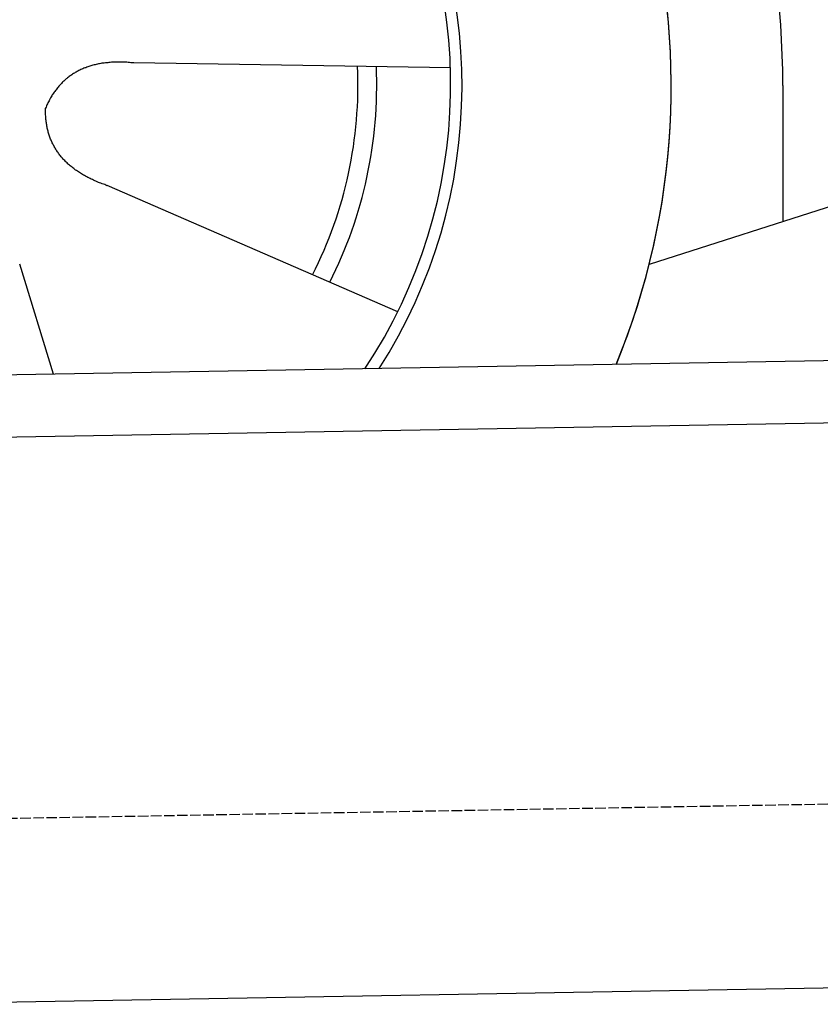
# Model space of a CAD drawing. Extents: x 562 to 7231, y 5817 to 11976.
# Tile 49 of 58: x 4799 to 5182, y 9835 to 10305. Entities that reach past the tile are written whole.
import ezdxf

# ---------------------------------------------------------------- set-up
doc = ezdxf.new("R2010")
doc.units = 0
doc.linetypes.add('GEN3', pattern=[6.25, 5, -1.25])
doc.layers.get('0').update_dxf_attribs({"linetype": 'CONTINUOUS'})
doc.layers.add('3', color=6, linetype='GEN3')
doc.layers.add('CAR', color=10, linetype='CONTINUOUS')

msp = doc.modelspace()

# ---------------------------------------------------------------- linework, layer by layer
for p, q in [((4651.048, 10133.011), (6015.84, 10156.834)), ((6011.364, 10126.751), (4656.57, 10103.103)), ((6241.042, 9860.719), (4741.27, 9834.54))]:
    msp.add_line(p, q)
at = {"layer": '3'}
msp.add_line((1175.278, 9860.296), (6230.452, 9948.534), dxfattribs=at)
at = {"layer": 'CAR'}
for p, q in [((5737.634, 10392.117), (5100.402, 10188.163)), ((5005.395, 10282.212), (4853.994, 10284.521)), ((5164.364, 10273.683), (5164.4, 10208.646)), ((4980.238, 10165.556), (4841.342, 10225.848)), ((4815.675, 10135.672), (4799.444, 10188.347))]:
    msp.add_line(p, q, dxfattribs=at)
for points in [[(4853.99, 10284.5, 0), (4853.33, 10284.6, 0), (4852.66, 10284.6, 0), (4852.01, 10284.7, 0), (4851.35, 10284.7, 0), (4850.71, 10284.8, 0), (4850.06, 10284.8, 0), (4849.42, 10284.8, 0), (4848.79, 10284.9, 0), (4848.16, 10284.9, 0), (4847.54, 10284.9, 0), (4846.92, 10284.9, 0), (4846.3, 10284.9, 0), (4845.69, 10284.9, 0), (4845.08, 10284.8, 0), (4844.48, 10284.8, 0), (4843.89, 10284.8, 0), (4843.3, 10284.8, 0), (4842.71, 10284.7, 0), (4842.13, 10284.7, 0), (4841.55, 10284.6, 0), (4840.98, 10284.6, 0), (4840.41, 10284.5, 0), (4839.85, 10284.4, 0), (4839.29, 10284.3, 0), (4838.74, 10284.3, 0), (4838.19, 10284.2, 0), (4837.65, 10284.1, 0), (4837.11, 10284, 0), (4836.57, 10283.9, 0), (4836.04, 10283.7, 0), (4835.52, 10283.6, 0), (4835, 10283.5, 0), (4834.48, 10283.4, 0), (4833.97, 10283.2, 0), (4833.47, 10283.1, 0), (4832.96, 10282.9, 0), (4832.47, 10282.8, 0), (4831.98, 10282.6, 0), (4831.49, 10282.4, 0), (4831.01, 10282.2, 0), (4830.53, 10282.1, 0), (4830.06, 10281.9, 0), (4829.59, 10281.7, 0), (4829.13, 10281.5, 0), (4828.67, 10281.3, 0), (4828.22, 10281, 0), (4827.77, 10280.8, 0), (4827.32, 10280.6, 0), (4826.88, 10280.4, 0), (4826.45, 10280.1, 0), (4826.02, 10279.9, 0), (4825.59, 10279.6, 0), (4825.17, 10279.4, 0), (4824.76, 10279.1, 0), (4824.35, 10278.8, 0), (4823.94, 10278.5, 0), (4823.54, 10278.3, 0), (4823.14, 10278, 0), (4822.75, 10277.7, 0), (4822.37, 10277.4, 0), (4821.98, 10277.1, 0), (4821.61, 10276.8, 0), (4821.23, 10276.4, 0), (4820.87, 10276.1, 0), (4820.5, 10275.8, 0), (4820.14, 10275.4, 0), (4819.79, 10275.1, 0), (4819.44, 10274.7, 0), (4819.1, 10274.4, 0), (4818.76, 10274, 0), (4818.42, 10273.7, 0), (4818.09, 10273.3, 0), (4817.77, 10272.9, 0), (4817.45, 10272.5, 0), (4817.13, 10272.1, 0), (4816.82, 10271.7, 0), (4816.51, 10271.3, 0), (4816.21, 10270.9, 0), (4815.92, 10270.5, 0), (4815.62, 10270, 0), (4815.34, 10269.6, 0), (4815.05, 10269.2, 0), (4814.78, 10268.7, 0), (4814.5, 10268.3, 0), (4814.24, 10267.8, 0), (4813.97, 10267.4, 0), (4813.71, 10266.9, 0), (4813.46, 10266.4, 0), (4813.21, 10265.9, 0), (4812.97, 10265.4, 0), (4812.73, 10265, 0), (4812.49, 10264.5, 0), (4812.26, 10263.9, 0), (4812.03, 10263.4, 0), (4811.81, 10262.9, 0)], [(4841.34, 10225.8, 0), (4840.71, 10226.1, 0), (4840.08, 10226.3, 0), (4839.46, 10226.5, 0), (4838.85, 10226.7, 0), (4838.24, 10227, 0), (4837.64, 10227.2, 0), (4837.05, 10227.4, 0), (4836.46, 10227.7, 0), (4835.88, 10227.9, 0), (4835.31, 10228.2, 0), (4834.74, 10228.4, 0), (4834.19, 10228.7, 0), (4833.63, 10229, 0), (4833.09, 10229.2, 0), (4832.55, 10229.5, 0), (4832.02, 10229.8, 0), (4831.5, 10230, 0), (4830.98, 10230.3, 0), (4830.47, 10230.6, 0), (4829.97, 10230.9, 0), (4829.47, 10231.2, 0), (4828.98, 10231.5, 0), (4828.5, 10231.8, 0), (4828.02, 10232.1, 0), (4827.55, 10232.4, 0), (4827.09, 10232.7, 0), (4826.63, 10233, 0), (4826.18, 10233.3, 0), (4825.74, 10233.6, 0), (4825.31, 10234, 0), (4824.88, 10234.3, 0), (4824.46, 10234.6, 0), (4824.05, 10235, 0), (4823.64, 10235.3, 0), (4823.24, 10235.6, 0), (4822.85, 10236, 0), (4822.46, 10236.3, 0), (4822.08, 10236.7, 0), (4821.71, 10237, 0), (4821.34, 10237.4, 0), (4820.98, 10237.8, 0), (4820.63, 10238.1, 0), (4820.28, 10238.5, 0), (4819.95, 10238.9, 0), (4819.61, 10239.3, 0), (4819.29, 10239.6, 0), (4818.97, 10240, 0), (4818.66, 10240.4, 0), (4818.36, 10240.8, 0), (4818.06, 10241.2, 0), (4817.77, 10241.6, 0), (4817.49, 10242, 0), (4817.21, 10242.4, 0), (4816.94, 10242.8, 0), (4816.68, 10243.3, 0), (4816.42, 10243.7, 0), (4816.17, 10244.1, 0), (4815.93, 10244.5, 0), (4815.7, 10245, 0), (4815.47, 10245.4, 0), (4815.25, 10245.8, 0), (4815.03, 10246.3, 0), (4814.82, 10246.7, 0), (4814.62, 10247.2, 0), (4814.43, 10247.6, 0), (4814.24, 10248.1, 0), (4814.06, 10248.5, 0), (4813.89, 10249, 0), (4813.72, 10249.5, 0), (4813.56, 10249.9, 0), (4813.41, 10250.4, 0), (4813.27, 10250.9, 0), (4813.13, 10251.4, 0), (4812.99, 10251.9, 0), (4812.87, 10252.3, 0), (4812.75, 10252.8, 0), (4812.64, 10253.3, 0), (4812.54, 10253.8, 0), (4812.44, 10254.3, 0), (4812.35, 10254.9, 0), (4812.26, 10255.4, 0), (4812.19, 10255.9, 0), (4812.12, 10256.4, 0), (4812.05, 10256.9, 0), (4812, 10257.4, 0), (4811.95, 10258, 0), (4811.91, 10258.5, 0), (4811.87, 10259.1, 0), (4811.84, 10259.6, 0), (4811.82, 10260.1, 0), (4811.81, 10260.7, 0), (4811.8, 10261.2, 0), (4811.8, 10261.8, 0), (4811.8, 10262.4, 0), (4811.81, 10262.9, 0)]]:
    msp.add_polyline3d(points, dxfattribs=at)
for centre, radius, start, end in [((4760.955, 10273.461), 403.409, 0.03154, 193.93116), ((4760.955, 10273.461), 350, 337.64956, 204.31242), ((4760.955, 10273.461), 350, 337.68758, 204.31242), ((4760.955, 10273.461), 250, 327.29649, 162.22918), ((4760.533, 10273.975), 245, 326.36505, 161.98037), ((4760.533, 10273.975), 200.649, 333.11518, 2.54628), ((4760.533, 10273.975), 209.639, 333.262, 2.39945)]:
    msp.add_arc(centre, radius, start, end, dxfattribs=at)

doc.saveas('drawing.dxf')
